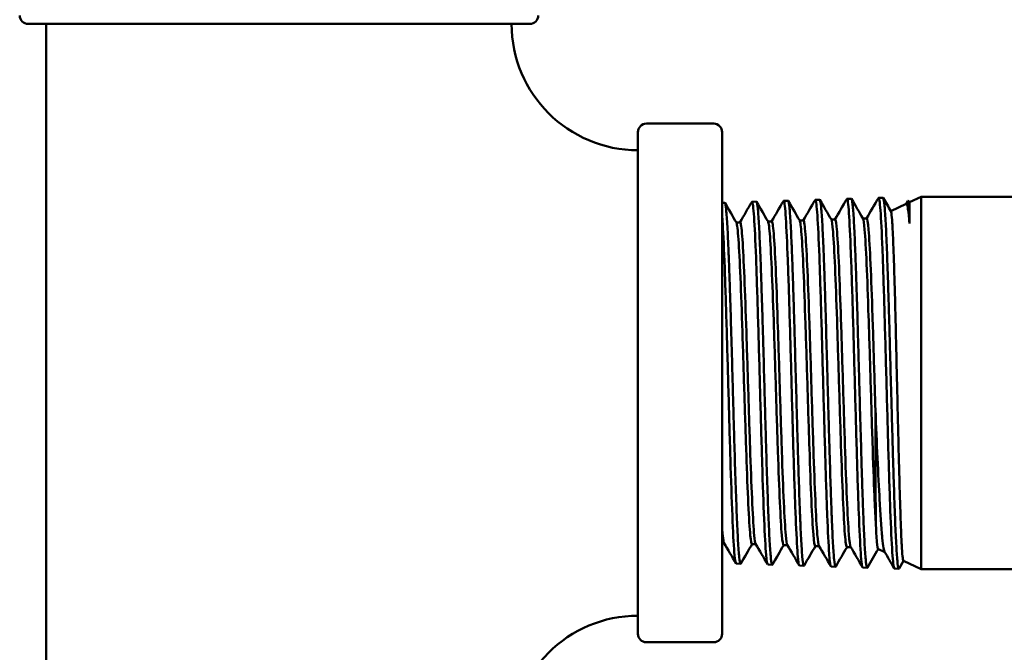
# Model space of a CAD drawing. Header units: inches. Extents: x 1 to 203, y 4 to 128.
# Tile 11 of 47: x 87.18 to 89.41, y 71.98 to 73.41. Entities that reach past the tile are written whole.
import ezdxf

# ---------------------------------------------------------------- set-up
doc = ezdxf.new("R2010")
doc.units = ezdxf.units.IN
doc.header["$LTSCALE"] = 6
doc.header["$MEASUREMENT"] = 0
doc.layers.add('Visible (ANSI)', color=7, linetype='Continuous', lineweight=50)

msp = doc.modelspace()

# ---------------------------------------------------------------- linework, layer by layer
at = {"layer": 'Visible (ANSI)'}
for p, q in [((87.2038, 73.3971), (88.3358, 73.3971)), ((87.2448, 71.7771), (87.2448, 73.3971)), ((88.7508, 73.1721), (88.5988, 73.1721)), ((88.5798, 73.1531), (88.5798, 72.0211)), ((88.7698, 72.0211), (88.7698, 73.1531)), ((89.1228, 73.0046), (89.1328, 73.005)), ((89.1927, 72.9947), (89.2192, 73.0071)), ((89.2192, 73.0071), (89.2192, 72.1671)), ((89.2192, 73.0071), (90.1205, 73.0071)), ((88.7698, 72.9937), (88.7757, 72.9938)), ((88.8371, 72.9957), (88.8471, 72.9961)), ((88.9085, 72.998), (88.9185, 72.9983)), ((88.98, 73.0002), (88.99, 73.0005)), ((89.0514, 73.0024), (89.0614, 73.0027)), ((89.1504, 72.975), (89.1852, 72.9913)), ((89.1849, 72.9911), (89.1889, 72.9981)), ((89.1927, 72.9947), (89.1893, 72.9982)), ((89.1927, 72.9471), (89.1927, 72.9947)), ((88.8103, 72.9493), (88.8017, 72.9493)), ((88.8818, 72.9516), (88.8731, 72.9516)), ((88.9532, 72.9538), (88.9446, 72.9538)), ((89.0246, 72.956), (89.016, 72.956)), ((89.096, 72.9583), (89.0874, 72.9583)), ((88.7743, 72.2259), (88.7698, 72.2259)), ((88.8457, 72.2237), (88.8371, 72.2237)), ((88.9172, 72.2215), (88.9085, 72.2215)), ((88.9886, 72.2193), (88.98, 72.2193)), ((89.06, 72.217), (89.0514, 72.217)), ((89.1215, 72.2126), (89.1368, 72.2055)), ((89.1791, 72.1858), (89.1691, 72.1686)), ((89.1788, 72.1859), (89.2192, 72.1671)), ((88.8014, 72.1795), (88.8114, 72.1792)), ((88.8728, 72.1773), (88.8828, 72.177)), ((88.9442, 72.1751), (88.9543, 72.1748)), ((89.0157, 72.1729), (89.0257, 72.1726)), ((89.0871, 72.1706), (89.0971, 72.1703)), ((89.1585, 72.1684), (89.1686, 72.1681)), ((89.2192, 72.1671), (90.1205, 72.1671)), ((88.7508, 72.0021), (88.5988, 72.0021))]:
    msp.add_line(p, q, dxfattribs=at)
for centre, radius, start, end in [((87.2038, 73.4161), 0.019, 180, 270), ((88.3358, 73.4161), 0.019, 270, 0), ((88.5798, 73.3971), 0.285, 180, 270), ((88.5988, 73.1531), 0.019, 90, 180), ((88.7508, 73.1531), 0.019, 0, 90), ((88.5798, 71.7771), 0.285, 90, 180), ((88.5988, 72.0211), 0.019, 180, 270), ((88.7508, 72.0211), 0.019, 270, 0)]:
    msp.add_arc(centre, radius, start, end, dxfattribs=at)
for points, knots in [([(89.1585, 72.1684), (89.1584, 72.1684), (89.1583, 72.1685), (89.1582, 72.1686), (89.1567, 72.1704), (89.1552, 72.1829), (89.1537, 72.2053), (89.1522, 72.2277), (89.1508, 72.26), (89.1493, 72.2996), (89.1478, 72.3393), (89.1463, 72.3864), (89.1448, 72.4373), (89.1433, 72.4883), (89.1419, 72.5431), (89.1404, 72.5976), (89.1389, 72.6521), (89.1374, 72.7063), (89.1359, 72.7561), (89.1344, 72.8059), (89.133, 72.8514), (89.1315, 72.889), (89.13, 72.9266), (89.1285, 72.9565), (89.127, 72.9762), (89.1256, 72.996), (89.1241, 73.0057), (89.1226, 73.0046), (89.1225, 73.0045), (89.1224, 73.0044), (89.1223, 73.0042)], [-0.64874561, -0.64874561, -0.64874561, -0.64874561, -0.6484375, -0.6484375, -0.6484375, -0.64453125, -0.64453125, -0.64453125, -0.640625, -0.640625, -0.640625, -0.63671875, -0.63671875, -0.63671875, -0.6328125, -0.6328125, -0.6328125, -0.62890625, -0.62890625, -0.62890625, -0.625, -0.625, -0.625, -0.62109375, -0.62109375, -0.62109375, -0.6171875, -0.6171875, -0.6171875, -0.61692059, -0.61692059, -0.61692059, -0.61692059]), ([(89.1328, 73.005), (89.1331, 73.005), (89.1334, 73.0046), (89.1336, 73.004), (89.1341, 73.0028), (89.1345, 73.0008), (89.1349, 72.9978), (89.1354, 72.9948), (89.1358, 72.991), (89.1363, 72.9862), (89.1367, 72.9814), (89.1371, 72.9758), (89.1376, 72.9692), (89.138, 72.9626), (89.1385, 72.9552), (89.1389, 72.947), (89.1398, 72.9307), (89.1407, 72.9112), (89.1415, 72.8887), (89.1424, 72.8662), (89.1433, 72.8414), (89.1442, 72.8143), (89.1446, 72.8008), (89.145, 72.7867), (89.1455, 72.7721), (89.1459, 72.7576), (89.1464, 72.7427), (89.1468, 72.7276), (89.1472, 72.7125), (89.1477, 72.697), (89.1481, 72.6814), (89.1485, 72.6657), (89.149, 72.6496), (89.1494, 72.6335), (89.1503, 72.6012), (89.1512, 72.5691), (89.152, 72.5371), (89.1525, 72.5211), (89.1529, 72.505), (89.1534, 72.4892), (89.1538, 72.4735), (89.1543, 72.458), (89.1547, 72.443), (89.1551, 72.4279), (89.1556, 72.4131), (89.156, 72.3987), (89.1564, 72.3843), (89.1569, 72.3701), (89.1573, 72.3566), (89.1582, 72.3296), (89.1591, 72.305), (89.1599, 72.2827), (89.1604, 72.2716), (89.1608, 72.2611), (89.1613, 72.2514), (89.1617, 72.2417), (89.1621, 72.2329), (89.1626, 72.2248), (89.163, 72.2167), (89.1635, 72.2095), (89.1639, 72.203), (89.1643, 72.1965), (89.1648, 72.1909), (89.1652, 72.1862), (89.1661, 72.1768), (89.167, 72.1711), (89.1678, 72.169), (89.1683, 72.168), (89.1687, 72.1678), (89.1691, 72.1686)], [0.92850925, 0.92850925, 0.92850925, 0.92850925, 0.9296875, 0.9296875, 0.9296875, 0.93164062, 0.93164062, 0.93164062, 0.93359375, 0.93359375, 0.93359375, 0.93554687, 0.93554687, 0.93554687, 0.9375, 0.9375, 0.9375, 0.94140625, 0.94140625, 0.94140625, 0.9453125, 0.9453125, 0.9453125, 0.94726562, 0.94726562, 0.94726562, 0.94921875, 0.94921875, 0.94921875, 0.95117187, 0.95117187, 0.95117187, 0.953125, 0.953125, 0.953125, 0.95703125, 0.95703125, 0.95703125, 0.95898437, 0.95898437, 0.95898437, 0.9609375, 0.9609375, 0.9609375, 0.96289062, 0.96289062, 0.96289062, 0.96484375, 0.96484375, 0.96484375, 0.96875, 0.96875, 0.96875, 0.97070312, 0.97070312, 0.97070312, 0.97265625, 0.97265625, 0.97265625, 0.97460937, 0.97460937, 0.97460937, 0.9765625, 0.9765625, 0.9765625, 0.98046875, 0.98046875, 0.98046875, 0.98233314, 0.98233314, 0.98233314, 0.98233314]), ([(88.7757, 72.9938), (88.7758, 72.9938), (88.7758, 72.9938), (88.7759, 72.9938), (88.7763, 72.9935), (88.7768, 72.9924), (88.7772, 72.9902), (88.7777, 72.988), (88.7781, 72.9849), (88.7786, 72.9808), (88.779, 72.9768), (88.7795, 72.9719), (88.7799, 72.966), (88.7804, 72.9601), (88.7808, 72.9533), (88.7813, 72.9457), (88.7822, 72.9303), (88.7831, 72.9119), (88.784, 72.8904), (88.7844, 72.8797), (88.7849, 72.868), (88.7854, 72.8559), (88.7858, 72.8438), (88.7862, 72.8311), (88.7867, 72.8178), (88.7871, 72.8046), (88.7876, 72.7908), (88.788, 72.7765), (88.7885, 72.7622), (88.789, 72.7473), (88.7894, 72.7322), (88.7903, 72.7021), (88.7912, 72.6709), (88.7921, 72.6388), (88.7925, 72.6227), (88.793, 72.6064), (88.7935, 72.5903), (88.7939, 72.5741), (88.7944, 72.5581), (88.7948, 72.5421), (88.7953, 72.5261), (88.7957, 72.5102), (88.7962, 72.4944), (88.7966, 72.4786), (88.7971, 72.463), (88.7975, 72.4479), (88.7984, 72.4176), (88.7993, 72.3888), (88.8002, 72.3616), (88.8011, 72.3345), (88.802, 72.31), (88.8029, 72.2881), (88.8034, 72.2771), (88.8038, 72.2668), (88.8043, 72.2572), (88.8047, 72.2477), (88.8052, 72.239), (88.8056, 72.2311), (88.8061, 72.2233), (88.8065, 72.2163), (88.807, 72.2101), (88.8074, 72.204), (88.8079, 72.1986), (88.8083, 72.1943), (88.8092, 72.1856), (88.8101, 72.1806), (88.811, 72.1795), (88.8113, 72.1791), (88.8117, 72.1792), (88.812, 72.1797)], [0.4059879, 0.4059879, 0.4059879, 0.4059879, 0.40625, 0.40625, 0.40625, 0.40820312, 0.40820312, 0.40820312, 0.41015625, 0.41015625, 0.41015625, 0.41210937, 0.41210937, 0.41210937, 0.4140625, 0.4140625, 0.4140625, 0.41796875, 0.41796875, 0.41796875, 0.41992187, 0.41992187, 0.41992187, 0.421875, 0.421875, 0.421875, 0.42382812, 0.42382812, 0.42382812, 0.42578125, 0.42578125, 0.42578125, 0.4296875, 0.4296875, 0.4296875, 0.43164062, 0.43164062, 0.43164062, 0.43359375, 0.43359375, 0.43359375, 0.43554687, 0.43554687, 0.43554687, 0.4375, 0.4375, 0.4375, 0.44140625, 0.44140625, 0.44140625, 0.4453125, 0.4453125, 0.4453125, 0.44726562, 0.44726562, 0.44726562, 0.44921875, 0.44921875, 0.44921875, 0.45117187, 0.45117187, 0.45117187, 0.453125, 0.453125, 0.453125, 0.45703125, 0.45703125, 0.45703125, 0.45840474, 0.45840474, 0.45840474, 0.45840474]), ([(88.8728, 72.1773), (88.8716, 72.1774), (88.8703, 72.1849), (88.8691, 72.1995), (88.8676, 72.2168), (88.8661, 72.2441), (88.8646, 72.2794), (88.8631, 72.3147), (88.8616, 72.3579), (88.8602, 72.4058), (88.8587, 72.4537), (88.8572, 72.5062), (88.8557, 72.5594), (88.8542, 72.6127), (88.8528, 72.6666), (88.8513, 72.7172), (88.8498, 72.7678), (88.8483, 72.8149), (88.8468, 72.8552), (88.8453, 72.8954), (88.8439, 72.9287), (88.8424, 72.9526), (88.8409, 72.9764), (88.8394, 72.9908), (88.8379, 72.9947), (88.8375, 72.9959), (88.837, 72.9961), (88.8366, 72.9953)], [-0.3978203, -0.3978203, -0.3978203, -0.3978203, -0.39453125, -0.39453125, -0.39453125, -0.390625, -0.390625, -0.390625, -0.38671875, -0.38671875, -0.38671875, -0.3828125, -0.3828125, -0.3828125, -0.37890625, -0.37890625, -0.37890625, -0.375, -0.375, -0.375, -0.37109375, -0.37109375, -0.37109375, -0.3671875, -0.3671875, -0.3671875, -0.36598664, -0.36598664, -0.36598664, -0.36598664]), ([(88.8471, 72.9961), (88.8472, 72.9961), (88.8473, 72.996), (88.8474, 72.9959), (88.8479, 72.9955), (88.8483, 72.9942), (88.8487, 72.9919), (88.8492, 72.9896), (88.8496, 72.9864), (88.8501, 72.9822), (88.8505, 72.978), (88.851, 72.9729), (88.8514, 72.967), (88.8519, 72.961), (88.8523, 72.9542), (88.8528, 72.9465), (88.8532, 72.9388), (88.8537, 72.9302), (88.8541, 72.9208), (88.855, 72.9021), (88.8559, 72.8805), (88.8568, 72.8562), (88.8573, 72.8441), (88.8577, 72.8311), (88.8582, 72.8178), (88.8586, 72.8044), (88.8591, 72.7906), (88.8595, 72.7764), (88.86, 72.7621), (88.8604, 72.7474), (88.8609, 72.7323), (88.8613, 72.7172), (88.8618, 72.7016), (88.8622, 72.6859), (88.8631, 72.6546), (88.864, 72.6227), (88.8649, 72.5903), (88.8653, 72.5741), (88.8658, 72.5578), (88.8662, 72.5418), (88.8667, 72.5257), (88.8671, 72.5099), (88.8676, 72.4942), (88.868, 72.4786), (88.8685, 72.4631), (88.8689, 72.4478), (88.8694, 72.4326), (88.8698, 72.4176), (88.8703, 72.4032), (88.8712, 72.3744), (88.872, 72.3475), (88.8729, 72.3226), (88.8739, 72.2978), (88.8747, 72.2758), (88.8756, 72.2567), (88.8761, 72.2472), (88.8765, 72.2383), (88.877, 72.2303), (88.8774, 72.2223), (88.8779, 72.2152), (88.8783, 72.209), (88.8788, 72.2027), (88.8792, 72.1974), (88.8797, 72.1929), (88.8801, 72.1885), (88.8806, 72.1849), (88.881, 72.1823), (88.8818, 72.1777), (88.8826, 72.1761), (88.8834, 72.1775)], [0.50934708, 0.50934708, 0.50934708, 0.50934708, 0.50976562, 0.50976562, 0.50976562, 0.51171875, 0.51171875, 0.51171875, 0.51367187, 0.51367187, 0.51367187, 0.515625, 0.515625, 0.515625, 0.51757812, 0.51757812, 0.51757812, 0.51953125, 0.51953125, 0.51953125, 0.5234375, 0.5234375, 0.5234375, 0.52539062, 0.52539062, 0.52539062, 0.52734375, 0.52734375, 0.52734375, 0.52929687, 0.52929687, 0.52929687, 0.53125, 0.53125, 0.53125, 0.53515625, 0.53515625, 0.53515625, 0.53710937, 0.53710937, 0.53710937, 0.5390625, 0.5390625, 0.5390625, 0.54101562, 0.54101562, 0.54101562, 0.54296875, 0.54296875, 0.54296875, 0.546875, 0.546875, 0.546875, 0.55078125, 0.55078125, 0.55078125, 0.55273437, 0.55273437, 0.55273437, 0.5546875, 0.5546875, 0.5546875, 0.55664062, 0.55664062, 0.55664062, 0.55859375, 0.55859375, 0.55859375, 0.56205896, 0.56205896, 0.56205896, 0.56205896]), ([(88.9442, 72.1751), (88.9429, 72.1752), (88.9416, 72.1838), (88.9402, 72.2006), (88.9387, 72.2192), (88.9373, 72.2477), (88.9358, 72.2841), (88.9343, 72.3205), (88.9328, 72.3647), (88.9313, 72.4134), (88.9298, 72.4621), (88.9284, 72.5152), (88.9269, 72.5688), (88.9254, 72.6224), (88.9239, 72.6765), (88.9224, 72.7269), (88.921, 72.7773), (88.9195, 72.8241), (88.918, 72.8638), (88.9165, 72.9034), (88.915, 72.9359), (88.9135, 72.9587), (88.9121, 72.9816), (88.9106, 72.9948), (88.9091, 72.9975), (88.9087, 72.9981), (88.9084, 72.9981), (88.908, 72.9975)], [-0.46055163, -0.46055163, -0.46055163, -0.46055163, -0.45703125, -0.45703125, -0.45703125, -0.453125, -0.453125, -0.453125, -0.44921875, -0.44921875, -0.44921875, -0.4453125, -0.4453125, -0.4453125, -0.44140625, -0.44140625, -0.44140625, -0.4375, -0.4375, -0.4375, -0.43359375, -0.43359375, -0.43359375, -0.4296875, -0.4296875, -0.4296875, -0.42872109, -0.42872109, -0.42872109, -0.42872109]), ([(88.9186, 72.9983), (88.919, 72.9983), (88.9194, 72.9974), (88.9199, 72.9955), (88.9203, 72.9936), (88.9208, 72.9908), (88.9212, 72.9871), (88.9217, 72.9833), (88.9221, 72.9787), (88.9226, 72.9731), (88.923, 72.9675), (88.9235, 72.961), (88.9239, 72.9537), (88.9248, 72.9391), (88.9257, 72.9213), (88.9266, 72.9002), (88.927, 72.8897), (88.9275, 72.8785), (88.9279, 72.8667), (88.9284, 72.8549), (88.9288, 72.8425), (88.9292, 72.8295), (88.9297, 72.8165), (88.9301, 72.8029), (88.9306, 72.7887), (88.931, 72.7745), (88.9315, 72.76), (88.9319, 72.7451), (88.9324, 72.7303), (88.9328, 72.7151), (88.9333, 72.6996), (88.9337, 72.6842), (88.9341, 72.6683), (88.9346, 72.6522), (88.9355, 72.6201), (88.9364, 72.588), (88.9373, 72.5559), (88.9377, 72.5398), (88.9382, 72.5236), (88.9386, 72.5077), (88.939, 72.4918), (88.9395, 72.4762), (88.9399, 72.4609), (88.9404, 72.4456), (88.9408, 72.4306), (88.9413, 72.4159), (88.9417, 72.4012), (88.9422, 72.3868), (88.9426, 72.3729), (88.9435, 72.3453), (88.9444, 72.32), (88.9453, 72.297), (88.9457, 72.2855), (88.9462, 72.2746), (88.9466, 72.2645), (88.9471, 72.2544), (88.9475, 72.2452), (88.948, 72.2367), (88.9484, 72.2282), (88.9488, 72.2206), (88.9493, 72.2137), (88.9497, 72.2068), (88.9502, 72.2008), (88.9506, 72.1957), (88.9515, 72.1856), (88.9524, 72.1791), (88.9533, 72.1763), (88.9537, 72.1749), (88.9542, 72.1745), (88.9546, 72.175), (88.9547, 72.1751), (88.9548, 72.1751), (88.9548, 72.1752)], [0.61329195, 0.61329195, 0.61329195, 0.61329195, 0.61523437, 0.61523437, 0.61523437, 0.6171875, 0.6171875, 0.6171875, 0.61914062, 0.61914062, 0.61914062, 0.62109375, 0.62109375, 0.62109375, 0.625, 0.625, 0.625, 0.62695312, 0.62695312, 0.62695312, 0.62890625, 0.62890625, 0.62890625, 0.63085937, 0.63085937, 0.63085937, 0.6328125, 0.6328125, 0.6328125, 0.63476562, 0.63476562, 0.63476562, 0.63671875, 0.63671875, 0.63671875, 0.640625, 0.640625, 0.640625, 0.64257812, 0.64257812, 0.64257812, 0.64453125, 0.64453125, 0.64453125, 0.64648437, 0.64648437, 0.64648437, 0.6484375, 0.6484375, 0.6484375, 0.65234375, 0.65234375, 0.65234375, 0.65429687, 0.65429687, 0.65429687, 0.65625, 0.65625, 0.65625, 0.65820312, 0.65820312, 0.65820312, 0.66015625, 0.66015625, 0.66015625, 0.6640625, 0.6640625, 0.6640625, 0.66601562, 0.66601562, 0.66601562, 0.66626691, 0.66626691, 0.66626691, 0.66626691]), ([(89.0157, 72.1729), (89.0142, 72.1729), (89.0128, 72.1828), (89.0114, 72.2019), (89.0099, 72.2218), (89.0084, 72.2516), (89.0069, 72.2891), (89.0055, 72.3266), (89.004, 72.3717), (89.0025, 72.4212), (89.001, 72.4706), (88.9995, 72.5244), (88.998, 72.5783), (88.9966, 72.6322), (88.9951, 72.6864), (88.9936, 72.7366), (88.9921, 72.7869), (88.9906, 72.8333), (88.9892, 72.8723), (88.9877, 72.9113), (88.9862, 72.9429), (88.9847, 72.9647), (88.9832, 72.9866), (88.9817, 72.9986), (88.9803, 73.0001), (88.98, 73.0003), (88.9797, 73.0002), (88.9794, 72.9997)], [-0.52328296, -0.52328296, -0.52328296, -0.52328296, -0.51953125, -0.51953125, -0.51953125, -0.515625, -0.515625, -0.515625, -0.51171875, -0.51171875, -0.51171875, -0.5078125, -0.5078125, -0.5078125, -0.50390625, -0.50390625, -0.50390625, -0.5, -0.5, -0.5, -0.49609375, -0.49609375, -0.49609375, -0.4921875, -0.4921875, -0.4921875, -0.49145498, -0.49145498, -0.49145498, -0.49145498]), ([(88.99, 73.0005), (88.9902, 73.0005), (88.9904, 73.0003), (88.9906, 72.9999), (88.9911, 72.9989), (88.9915, 72.9971), (88.992, 72.9943), (88.9924, 72.9915), (88.9928, 72.9877), (88.9933, 72.9831), (88.9937, 72.9785), (88.9942, 72.973), (88.9946, 72.9666), (88.9951, 72.9603), (88.9955, 72.9529), (88.996, 72.9448), (88.9968, 72.9285), (88.9977, 72.9092), (88.9986, 72.8871), (88.9991, 72.876), (88.9995, 72.8641), (88.9999, 72.8516), (89.0004, 72.8392), (89.0008, 72.8262), (89.0013, 72.8127), (89.0017, 72.7993), (89.0022, 72.7853), (89.0026, 72.7709), (89.0031, 72.7564), (89.0035, 72.7414), (89.0039, 72.7261), (89.0048, 72.6956), (89.0057, 72.6643), (89.0066, 72.6322), (89.007, 72.6162), (89.0075, 72.5998), (89.0079, 72.5836), (89.0084, 72.5675), (89.0088, 72.5514), (89.0092, 72.5355), (89.0097, 72.5196), (89.0101, 72.5037), (89.0106, 72.488), (89.011, 72.4723), (89.0115, 72.4567), (89.0119, 72.4415), (89.0128, 72.4113), (89.0137, 72.3827), (89.0146, 72.3558), (89.015, 72.3424), (89.0155, 72.3294), (89.0159, 72.3171), (89.0164, 72.3049), (89.0168, 72.2933), (89.0172, 72.2824), (89.0177, 72.2715), (89.0181, 72.2613), (89.0185, 72.2518), (89.019, 72.2422), (89.0194, 72.2334), (89.0199, 72.2255), (89.0208, 72.2098), (89.0217, 72.1974), (89.0225, 72.1885), (89.0234, 72.1795), (89.0243, 72.1744), (89.0252, 72.173), (89.0255, 72.1724), (89.0259, 72.1724), (89.0262, 72.173)], [0.71779126, 0.71779126, 0.71779126, 0.71779126, 0.71875, 0.71875, 0.71875, 0.72070312, 0.72070312, 0.72070312, 0.72265625, 0.72265625, 0.72265625, 0.72460937, 0.72460937, 0.72460937, 0.7265625, 0.7265625, 0.7265625, 0.73046875, 0.73046875, 0.73046875, 0.73242187, 0.73242187, 0.73242187, 0.734375, 0.734375, 0.734375, 0.73632812, 0.73632812, 0.73632812, 0.73828125, 0.73828125, 0.73828125, 0.7421875, 0.7421875, 0.7421875, 0.74414062, 0.74414062, 0.74414062, 0.74609375, 0.74609375, 0.74609375, 0.74804687, 0.74804687, 0.74804687, 0.75, 0.75, 0.75, 0.75390625, 0.75390625, 0.75390625, 0.75585937, 0.75585937, 0.75585937, 0.7578125, 0.7578125, 0.7578125, 0.75976562, 0.75976562, 0.75976562, 0.76171875, 0.76171875, 0.76171875, 0.765625, 0.765625, 0.765625, 0.76953125, 0.76953125, 0.76953125, 0.77105996, 0.77105996, 0.77105996, 0.77105996]), ([(89.0871, 72.1706), (89.0871, 72.1706), (89.087, 72.1707), (89.087, 72.1707), (89.0855, 72.1711), (89.084, 72.1823), (89.0826, 72.2035), (89.0811, 72.2246), (89.0796, 72.2556), (89.0781, 72.2942), (89.0766, 72.3328), (89.0751, 72.379), (89.0737, 72.4292), (89.0722, 72.4794), (89.0707, 72.5336), (89.0692, 72.5879), (89.0677, 72.6421), (89.0662, 72.6963), (89.0648, 72.7464), (89.0633, 72.7964), (89.0618, 72.8423), (89.0603, 72.8807), (89.0588, 72.919), (89.0574, 72.9497), (89.0559, 72.9705), (89.0544, 72.9914), (89.0529, 73.0023), (89.0514, 73.0024), (89.0512, 73.0024), (89.051, 73.0023), (89.0509, 73.002)], [-0.58601428, -0.58601428, -0.58601428, -0.58601428, -0.5859375, -0.5859375, -0.5859375, -0.58203125, -0.58203125, -0.58203125, -0.578125, -0.578125, -0.578125, -0.57421875, -0.57421875, -0.57421875, -0.5703125, -0.5703125, -0.5703125, -0.56640625, -0.56640625, -0.56640625, -0.5625, -0.5625, -0.5625, -0.55859375, -0.55859375, -0.55859375, -0.5546875, -0.5546875, -0.5546875, -0.55418818, -0.55418818, -0.55418818, -0.55418818]), ([(89.0614, 73.0027), (89.0617, 73.0027), (89.062, 73.0023), (89.0623, 73.0014), (89.0628, 73.0001), (89.0632, 72.9979), (89.0636, 72.9948), (89.0641, 72.9916), (89.0645, 72.9875), (89.065, 72.9825), (89.0659, 72.9725), (89.0667, 72.9591), (89.0676, 72.9424), (89.068, 72.9341), (89.0685, 72.9248), (89.0689, 72.9148), (89.0694, 72.9048), (89.0698, 72.8942), (89.0703, 72.8829), (89.0707, 72.8716), (89.0711, 72.8597), (89.0716, 72.8471), (89.072, 72.8346), (89.0725, 72.8212), (89.0729, 72.8075), (89.0738, 72.78), (89.0747, 72.751), (89.0756, 72.7204), (89.076, 72.7051), (89.0764, 72.6894), (89.0769, 72.6735), (89.0773, 72.6577), (89.0778, 72.6418), (89.0782, 72.6258), (89.0786, 72.6098), (89.0791, 72.5938), (89.0795, 72.5776), (89.08, 72.5614), (89.0804, 72.5451), (89.0808, 72.5291), (89.0817, 72.4971), (89.0826, 72.466), (89.0835, 72.4359), (89.0839, 72.4208), (89.0844, 72.4059), (89.0848, 72.3917), (89.0852, 72.3774), (89.0857, 72.3637), (89.0861, 72.3504), (89.0866, 72.3372), (89.087, 72.3245), (89.0875, 72.3123), (89.0879, 72.3001), (89.0883, 72.2885), (89.0888, 72.2777), (89.0897, 72.2561), (89.0905, 72.2374), (89.0914, 72.2218), (89.0919, 72.214), (89.0923, 72.207), (89.0927, 72.2009), (89.0932, 72.1949), (89.0936, 72.1897), (89.0941, 72.1854), (89.0945, 72.1811), (89.0949, 72.1777), (89.0954, 72.1752), (89.0958, 72.1728), (89.0963, 72.1712), (89.0967, 72.1706), (89.097, 72.1702), (89.0973, 72.1702), (89.0977, 72.1708)], [0.82286033, 0.82286033, 0.82286033, 0.82286033, 0.82421875, 0.82421875, 0.82421875, 0.82617187, 0.82617187, 0.82617187, 0.828125, 0.828125, 0.828125, 0.83203125, 0.83203125, 0.83203125, 0.83398437, 0.83398437, 0.83398437, 0.8359375, 0.8359375, 0.8359375, 0.83789062, 0.83789062, 0.83789062, 0.83984375, 0.83984375, 0.83984375, 0.84375, 0.84375, 0.84375, 0.84570312, 0.84570312, 0.84570312, 0.84765625, 0.84765625, 0.84765625, 0.84960937, 0.84960937, 0.84960937, 0.8515625, 0.8515625, 0.8515625, 0.85546875, 0.85546875, 0.85546875, 0.85742187, 0.85742187, 0.85742187, 0.859375, 0.859375, 0.859375, 0.86132812, 0.86132812, 0.86132812, 0.86328125, 0.86328125, 0.86328125, 0.8671875, 0.8671875, 0.8671875, 0.86914062, 0.86914062, 0.86914062, 0.87109375, 0.87109375, 0.87109375, 0.87304687, 0.87304687, 0.87304687, 0.875, 0.875, 0.875, 0.87641578, 0.87641578, 0.87641578, 0.87641578]), ([(89.1852, 72.9913), (89.1864, 72.9918), (89.1875, 72.9889), (89.1894, 72.9787), (89.19, 72.9737), (89.1914, 72.9618), (89.192, 72.955), (89.1927, 72.9471)], [-0.5038753, -0.5038753, -0.5038753, -0.5038753, -0.2706806, -0.2706806, -0.1315549, -0.1315549, -0.000001, -0.000001, -0.000001, -0.000001]), ([(89.1927, 72.9471), (89.1924, 72.9564), (89.192, 72.9644), (89.1917, 72.9711), (89.1915, 72.9745), (89.1914, 72.9776), (89.1912, 72.9804), (89.191, 72.9846), (89.1907, 72.988), (89.1905, 72.9907), (89.1902, 72.9935), (89.19, 72.9955), (89.1897, 72.9967), (89.1895, 72.998), (89.1892, 72.9985), (89.1889, 72.9981), (89.1889, 72.9981), (89.1889, 72.9981), (89.1889, 72.9981)], [0, 0, 0, 0, 0.0829133, 0.0829133, 0.0829133, 0.125, 0.125, 0.125, 0.1875, 0.1875, 0.1875, 0.25, 0.25, 0.25, 0.3174576, 0.3174576, 0.3174576, 0.3201532, 0.3201532, 0.3201532, 0.3201532]), ([(88.8014, 72.1796), (88.8002, 72.1796), (88.7991, 72.186), (88.7979, 72.1986), (88.7964, 72.2147), (88.7949, 72.2408), (88.7934, 72.2749), (88.792, 72.3091), (88.7905, 72.3513), (88.789, 72.3983), (88.7875, 72.4454), (88.786, 72.4973), (88.7846, 72.5502), (88.7831, 72.6031), (88.7816, 72.6568), (88.7801, 72.7075), (88.7786, 72.7582), (88.7771, 72.8057), (88.7757, 72.8465), (88.7742, 72.8874), (88.7727, 72.9215), (88.7712, 72.9463), (88.7708, 72.954), (88.7703, 72.9608), (88.7698, 72.9666)], [-0.33508897, -0.33508897, -0.33508897, -0.33508897, -0.33203125, -0.33203125, -0.33203125, -0.328125, -0.328125, -0.328125, -0.32421875, -0.32421875, -0.32421875, -0.3203125, -0.3203125, -0.3203125, -0.31640625, -0.31640625, -0.31640625, -0.3125, -0.3125, -0.3125, -0.30859375, -0.30859375, -0.30859375, -0.30738348, -0.30738348, -0.30738348, -0.30738348]), ([(89.1788, 72.1859), (89.1788, 72.1859), (89.1787, 72.186), (89.178, 72.1871), (89.1774, 72.1906), (89.1762, 72.2027), (89.1756, 72.2111), (89.1744, 72.2327), (89.1738, 72.2459), (89.1726, 72.2762), (89.1721, 72.2933), (89.1709, 72.3312), (89.1703, 72.352), (89.1691, 72.3959), (89.1685, 72.4191), (89.1673, 72.4674), (89.1667, 72.4925), (89.1655, 72.5434), (89.1649, 72.569), (89.1637, 72.6205), (89.1631, 72.6462), (89.1619, 72.6962), (89.1614, 72.7204), (89.1602, 72.7672), (89.1596, 72.7896), (89.1584, 72.8313), (89.1578, 72.8505), (89.1566, 72.8856), (89.156, 72.9014), (89.1548, 72.9281), (89.1543, 72.9391), (89.1531, 72.9577), (89.1524, 72.9648), (89.1514, 72.9722), (89.151, 72.9739), (89.1506, 72.9746)], [-6.669698, -6.669698, -6.669698, -6.669698, -6.644176, -6.644176, -6.447639, -6.447639, -6.253471, -6.253471, -6.057567, -6.057567, -5.863977, -5.863977, -5.668706, -5.668706, -5.475694, -5.475694, -5.281059, -5.281059, -5.088626, -5.088626, -4.894628, -4.894628, -4.702774, -4.702774, -4.509414, -4.509414, -4.31814, -4.31814, -4.12542, -4.12542, -3.941015, -3.941015, -3.74188, -3.74188, -3.614821, -3.614821, -3.614821, -3.614821]), ([(88.802, 72.9488), (88.8021, 72.9487), (88.8021, 72.9486), (88.8037, 72.945), (88.8052, 72.9322), (88.8081, 72.89), (88.8096, 72.8604), (88.8126, 72.7891), (88.8141, 72.7473), (88.817, 72.6576), (88.8185, 72.6098), (88.8215, 72.5154), (88.823, 72.4688), (88.8259, 72.3839), (88.8274, 72.3455), (88.8304, 72.283), (88.8319, 72.2587), (88.8346, 72.2304), (88.8359, 72.2237), (88.8371, 72.2237)], [0.36700844, 0.36700844, 0.36700844, 0.36700844, 0.3671875, 0.3671875, 0.37109375, 0.37109375, 0.375, 0.375, 0.37890625, 0.37890625, 0.3828125, 0.3828125, 0.38671875, 0.38671875, 0.390625, 0.390625, 0.39453125, 0.39453125, 0.39783449, 0.39783449, 0.39783449, 0.39783449]), ([(88.8103, 72.9493), (88.8106, 72.9493), (88.8109, 72.949), (88.8126, 72.945), (88.8141, 72.9322), (88.8171, 72.89), (88.8186, 72.8604), (88.8215, 72.7891), (88.823, 72.7473), (88.826, 72.6576), (88.8275, 72.6098), (88.8304, 72.5154), (88.8319, 72.4688), (88.8349, 72.3839), (88.8363, 72.3455), (88.8393, 72.283), (88.8408, 72.2587), (88.8433, 72.2325), (88.8444, 72.2261), (88.8454, 72.2243)], [0.3664691, 0.3664691, 0.3664691, 0.3664691, 0.3671875, 0.3671875, 0.37109375, 0.37109375, 0.375, 0.375, 0.37890625, 0.37890625, 0.3828125, 0.3828125, 0.38671875, 0.38671875, 0.390625, 0.390625, 0.39453125, 0.39453125, 0.39729375, 0.39729375, 0.39729375, 0.39729375]), ([(88.8734, 72.951), (88.8749, 72.9485), (88.8764, 72.9368), (88.8793, 72.8965), (88.8808, 72.8677), (88.8838, 72.7974), (88.8852, 72.7559), (88.8882, 72.6664), (88.8897, 72.6184), (88.8927, 72.5233), (88.8941, 72.4762), (88.8971, 72.3898), (88.8986, 72.3505), (88.9015, 72.286), (88.903, 72.2606), (88.9059, 72.2292), (88.9072, 72.2215), (88.9085, 72.2215)], [0.42973389, 0.42973389, 0.42973389, 0.42973389, 0.43359375, 0.43359375, 0.4375, 0.4375, 0.44140625, 0.44140625, 0.4453125, 0.4453125, 0.44921875, 0.44921875, 0.453125, 0.453125, 0.45703125, 0.45703125, 0.46056474, 0.46056474, 0.46056474, 0.46056474]), ([(88.8818, 72.9516), (88.8819, 72.9516), (88.8821, 72.9514), (88.8838, 72.9488), (88.8853, 72.9371), (88.8882, 72.8965), (88.8897, 72.8677), (88.8927, 72.7974), (88.8942, 72.7559), (88.8971, 72.6664), (88.8986, 72.6184), (88.9016, 72.5233), (88.9031, 72.4762), (88.906, 72.3898), (88.9075, 72.3505), (88.9105, 72.286), (88.912, 72.2606), (88.9146, 72.2314), (88.9157, 72.224), (88.9169, 72.222)], [0.42919971, 0.42919971, 0.42919971, 0.42919971, 0.4296875, 0.4296875, 0.43359375, 0.43359375, 0.4375, 0.4375, 0.44140625, 0.44140625, 0.4453125, 0.4453125, 0.44921875, 0.44921875, 0.453125, 0.453125, 0.45703125, 0.45703125, 0.46002875, 0.46002875, 0.46002875, 0.46002875]), ([(88.9449, 72.9533), (88.9462, 72.9509), (88.9476, 72.9404), (88.9505, 72.9029), (88.952, 72.8749), (88.9549, 72.8056), (88.9564, 72.7645), (88.9594, 72.6752), (88.9609, 72.6272), (88.9638, 72.5314), (88.9653, 72.4837), (88.9683, 72.3959), (88.9697, 72.3558), (88.9727, 72.2892), (88.9742, 72.2627), (88.9771, 72.2281), (88.9785, 72.2193), (88.98, 72.2193)], [0.49245972, 0.49245972, 0.49245972, 0.49245972, 0.49609375, 0.49609375, 0.5, 0.5, 0.50390625, 0.50390625, 0.5078125, 0.5078125, 0.51171875, 0.51171875, 0.515625, 0.515625, 0.51953125, 0.51953125, 0.52329418, 0.52329418, 0.52329418, 0.52329418]), ([(88.9532, 72.9538), (88.9533, 72.9538), (88.9534, 72.9538), (88.955, 72.9524), (88.9564, 72.9417), (88.9594, 72.9029), (88.9609, 72.8749), (88.9639, 72.8056), (88.9653, 72.7645), (88.9683, 72.6752), (88.9698, 72.6272), (88.9727, 72.5314), (88.9742, 72.4837), (88.9772, 72.3959), (88.9787, 72.3558), (88.9816, 72.2892), (88.9831, 72.2627), (88.9858, 72.2305), (88.9871, 72.2219), (88.9883, 72.2198)], [0.49192957, 0.49192957, 0.49192957, 0.49192957, 0.4921875, 0.4921875, 0.49609375, 0.49609375, 0.5, 0.5, 0.50390625, 0.50390625, 0.5078125, 0.5078125, 0.51171875, 0.51171875, 0.515625, 0.515625, 0.51953125, 0.51953125, 0.52276315, 0.52276315, 0.52276315, 0.52276315]), ([(89.0163, 72.9555), (89.0176, 72.9533), (89.0189, 72.9439), (89.0216, 72.9092), (89.0231, 72.882), (89.0261, 72.8139), (89.0276, 72.7731), (89.0305, 72.6841), (89.032, 72.636), (89.035, 72.5396), (89.0365, 72.4914), (89.0394, 72.4022), (89.0409, 72.3612), (89.0439, 72.2926), (89.0454, 72.265), (89.0483, 72.2274), (89.0498, 72.2175), (89.0513, 72.217), (89.0514, 72.217), (89.0514, 72.217)], [0.55518643, 0.55518643, 0.55518643, 0.55518643, 0.55859375, 0.55859375, 0.5625, 0.5625, 0.56640625, 0.56640625, 0.5703125, 0.5703125, 0.57421875, 0.57421875, 0.578125, 0.578125, 0.58203125, 0.58203125, 0.5859375, 0.5859375, 0.58602283, 0.58602283, 0.58602283, 0.58602283]), ([(89.0246, 72.956), (89.0246, 72.956), (89.0246, 72.956), (89.0261, 72.9559), (89.0276, 72.9462), (89.0306, 72.9092), (89.0321, 72.882), (89.035, 72.8139), (89.0365, 72.7731), (89.0395, 72.6841), (89.0409, 72.636), (89.0439, 72.5396), (89.0454, 72.4914), (89.0484, 72.4022), (89.0498, 72.3612), (89.0528, 72.2926), (89.0543, 72.265), (89.0571, 72.2296), (89.0584, 72.2198), (89.0597, 72.2176)], [0.55465855, 0.55465855, 0.55465855, 0.55465855, 0.5546875, 0.5546875, 0.55859375, 0.55859375, 0.5625, 0.5625, 0.56640625, 0.56640625, 0.5703125, 0.5703125, 0.57421875, 0.57421875, 0.578125, 0.578125, 0.58203125, 0.58203125, 0.58549682, 0.58549682, 0.58549682, 0.58549682]), ([(89.0877, 72.9577), (89.0889, 72.9556), (89.0901, 72.9473), (89.0928, 72.9154), (89.0943, 72.8889), (89.0973, 72.822), (89.0987, 72.7817), (89.1017, 72.6931), (89.1032, 72.6449), (89.1061, 72.5479), (89.1076, 72.4992), (89.1106, 72.4087), (89.1121, 72.3668), (89.1145, 72.3093), (89.1154, 72.2896), (89.1164, 72.2732)], [0.6179139, 0.6179139, 0.6179139, 0.6179139, 0.62109375, 0.62109375, 0.625, 0.625, 0.62890625, 0.62890625, 0.6328125, 0.6328125, 0.63671875, 0.63671875, 0.640625, 0.640625, 0.64308845, 0.64308845, 0.64308845, 0.64308845]), ([(89.096, 72.9583), (89.0974, 72.9583), (89.0988, 72.9496), (89.1017, 72.9154), (89.1032, 72.8889), (89.1062, 72.822), (89.1077, 72.7817), (89.1106, 72.6931), (89.1121, 72.6449), (89.1143, 72.5732), (89.115, 72.55), (89.1157, 72.5271)], [0.61738732, 0.61738732, 0.61738732, 0.61738732, 0.62109375, 0.62109375, 0.625, 0.625, 0.62890625, 0.62890625, 0.6328125, 0.6328125, 0.63468015, 0.63468015, 0.63468015, 0.63468015]), ([(89.1157, 72.5271), (89.1173, 72.4891), (89.1188, 72.4521), (89.122, 72.3826), (89.1236, 72.3506), (89.1261, 72.3054), (89.1271, 72.2898), (89.1291, 72.2611), (89.1301, 72.2483), (89.1321, 72.2282), (89.1331, 72.2206), (89.1348, 72.2106), (89.1356, 72.2076), (89.1365, 72.2062)], [-4.952214, -4.952214, -4.952214, -4.952214, -4.664972, -4.664972, -4.374399, -4.374399, -4.196498, -4.196498, -4.003866, -4.003866, -3.824447, -3.824447, -3.671536, -3.671536, -3.671536, -3.671536]), ([(89.1164, 72.2732), (89.1163, 72.287), (89.1163, 72.303), (89.1162, 72.3396), (89.1161, 72.3602), (89.116, 72.4037), (89.116, 72.4265), (89.1159, 72.475), (89.1158, 72.5009), (89.1157, 72.5271)], [-0.7922014, -0.7922014, -0.7922014, -0.7922014, -0.5982105, -0.5982105, -0.3967674, -0.3967674, -0.2027088, -0.2027088, 0, 0, 0, 0]), ([(89.1215, 72.2126), (89.1207, 72.213), (89.1198, 72.2185), (89.1185, 72.2338), (89.1181, 72.2399), (89.1173, 72.2546), (89.1168, 72.2634), (89.1164, 72.2732)], [-0.5377777, -0.5377777, -0.5377777, -0.5377777, -0.2669733, -0.2669733, -0.1370188, -0.1370188, 0, 0, 0, 0]), ([(88.7698, 72.2573), (88.7703, 72.2518), (88.7707, 72.2469), (88.7721, 72.2336), (88.773, 72.2281), (88.774, 72.2265)], [0.330907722, 0.330907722, 0.330907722, 0.330907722, 0.33203125, 0.33203125, 0.334558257, 0.334558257, 0.334558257, 0.334558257])]:
    msp.add_open_spline(points, degree=3, knots=knots, dxfattribs=at)
for points in [[(88.7763, 72.9934), (88.7848, 72.9785), (88.7934, 72.9637), (88.802, 72.9488)], [(88.81, 72.9493), (88.8189, 72.9647), (88.8277, 72.98), (88.8366, 72.9953)], [(88.8477, 72.9956), (88.8563, 72.9807), (88.8648, 72.9659), (88.8734, 72.951)], [(88.8814, 72.9516), (88.8903, 72.9669), (88.8991, 72.9822), (88.908, 72.9975)], [(88.9191, 72.9978), (88.9277, 72.983), (88.9363, 72.9681), (88.9449, 72.9533)], [(88.9529, 72.9538), (88.9617, 72.9691), (88.9706, 72.9844), (88.9794, 72.9997)], [(88.9906, 73), (88.9991, 72.9852), (89.0077, 72.9703), (89.0163, 72.9555)], [(89.0243, 72.956), (89.0332, 72.9713), (89.042, 72.9866), (89.0509, 73.002)], [(89.0619, 73.0023), (89.0705, 72.9874), (89.0791, 72.9726), (89.0877, 72.9577)], [(89.0957, 72.9583), (89.1046, 72.9736), (89.1134, 72.9889), (89.1223, 73.0042)], [(89.1334, 73.0045), (89.1391, 72.9945), (89.1449, 72.9846), (89.1506, 72.9746)], [(88.8007, 72.1802), (88.7918, 72.1957), (88.7829, 72.2111), (88.774, 72.2265)], [(88.8374, 72.2237), (88.8289, 72.209), (88.8205, 72.1944), (88.812, 72.1797)], [(88.8722, 72.178), (88.8633, 72.1934), (88.8543, 72.2088), (88.8454, 72.2243)], [(88.9088, 72.2215), (88.9004, 72.2068), (88.8919, 72.1921), (88.8834, 72.1775)], [(88.9436, 72.1757), (88.9347, 72.1912), (88.9258, 72.2066), (88.9169, 72.222)], [(88.9803, 72.2193), (88.9718, 72.2046), (88.9633, 72.1899), (88.9548, 72.1752)], [(89.0151, 72.1735), (89.0061, 72.1889), (88.9972, 72.2043), (88.9883, 72.2198)], [(89.0517, 72.217), (89.0432, 72.2024), (89.0347, 72.1877), (89.0262, 72.173)], [(89.0865, 72.1712), (89.0776, 72.1866), (89.0687, 72.2021), (89.0597, 72.2176)], [(89.1218, 72.2125), (89.1137, 72.1986), (89.1057, 72.1847), (89.0977, 72.1708)], [(89.158, 72.1689), (89.1508, 72.1813), (89.1436, 72.1937), (89.1365, 72.2062)]]:
    msp.add_open_spline(points, degree=3, dxfattribs=at)

doc.saveas('drawing.dxf')
